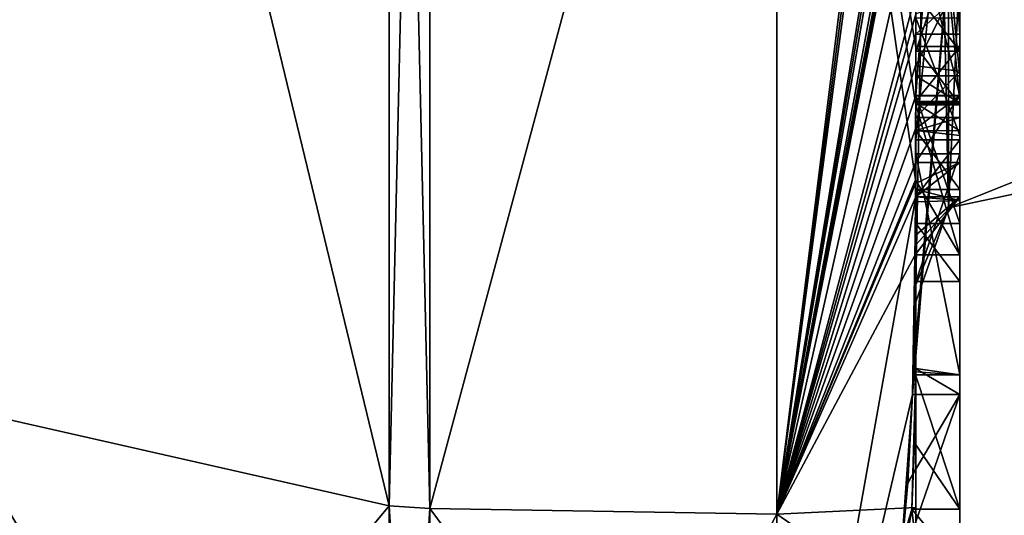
# Model space of a CAD drawing. Extents: x -23 to 470, y -1800 to 0.
# Tile 171 of 181: x 460.33 to 464.8, y -47.07 to -44.82. Entities that reach past the tile are written whole.
import ezdxf

# ---------------------------------------------------------------- set-up
doc = ezdxf.new("R2010")
doc.units = 0
doc.header["$LTSCALE"] = 41.718519
for name, color, linetype in [('579', 7, 'CONTINUOUS'), ('584', 7, 'CONTINUOUS'), ('585', 7, 'CONTINUOUS'), ('586', 7, 'CONTINUOUS'), ('587', 7, 'CONTINUOUS'), ('592', 7, 'CONTINUOUS'), ('593', 7, 'CONTINUOUS'), ('600', 7, 'CONTINUOUS'), ('602', 7, 'CONTINUOUS'), ('603', 7, 'CONTINUOUS'), ('604', 7, 'CONTINUOUS'), ('615', 7, 'CONTINUOUS'), ('621', 7, 'CONTINUOUS'), ('624', 7, 'CONTINUOUS'), ('625', 7, 'CONTINUOUS'), ('626', 7, 'CONTINUOUS'), ('627', 7, 'CONTINUOUS'), ('628', 7, 'CONTINUOUS'), ('629', 7, 'CONTINUOUS'), ('661', 7, 'CONTINUOUS'), ('662', 7, 'CONTINUOUS'), ('713', 7, 'CONTINUOUS'), ('714', 7, 'CONTINUOUS'), ('715', 7, 'CONTINUOUS'), ('716', 7, 'CONTINUOUS'), ('731', 7, 'CONTINUOUS'), ('736', 7, 'CONTINUOUS'), ('740', 7, 'CONTINUOUS'), ('741', 7, 'CONTINUOUS'), ('742', 7, 'CONTINUOUS'), ('743', 7, 'CONTINUOUS'), ('744', 7, 'CONTINUOUS'), ('745', 7, 'CONTINUOUS'), ('746', 7, 'CONTINUOUS'), ('747', 7, 'CONTINUOUS'), ('748', 7, 'CONTINUOUS'), ('749', 7, 'CONTINUOUS'), ('751', 7, 'CONTINUOUS'), ('752', 7, 'CONTINUOUS'), ('757', 7, 'CONTINUOUS')]:
    doc.layers.add(name, color=color, linetype=linetype)

msp = doc.modelspace()

# ---------------------------------------------------------------- linework, layer by layer
at = {"layer": '579', "linetype": 'CONTINUOUS'}
for points in [[(464.4, -41.1824, -10.1674), (464.4, -38.471, -14.7638), (464.4, -46.0213, -1.6862), (464.4, -41.1824, -10.1674)], [(464.4, -38.471, 14.7638), (464.4, -44.7004, 4.0741), (464.4, -46.0213, 1.6862), (464.4, -38.471, 14.7638)], [(464.4, -41.3536, -9.871), (464.4, -41.1824, -10.1674), (464.4, -46.0213, -1.6862), (464.4, -41.3536, -9.871)], [(464.4, -41.8936, -8.9356), (464.4, -41.3536, -9.871), (464.4, -46.0213, -1.6862), (464.4, -41.8936, -8.9356)], [(464.4, -44.8863, 9.752), (464.4, -42.5668, 7.7696), (464.4, -41.7982, 9.1008), (464.4, -44.8863, 9.752)], [(464.4, -42.0881, -8.5986), (464.4, -41.8936, -8.9356), (464.4, -46.0213, -1.6862), (464.4, -42.0881, -8.5986)], [(464.4, -42.608, -7.6982), (464.4, -42.0881, -8.5986), (464.4, -46.0213, -1.6862), (464.4, -42.608, -7.6982)], [(464.4, -45.158, 9.2656), (464.4, -42.5668, 7.7696), (464.4, -45.024, 9.5097), (464.4, -45.158, 9.2656)], [(464.4, -45.024, 9.5097), (464.4, -42.5668, 7.7696), (464.4, -44.8863, 9.752), (464.4, -45.024, 9.5097)], [(464.4, -43.2894, -6.5179), (464.4, -42.608, -7.6982), (464.4, -46.0213, -1.6862), (464.4, -43.2894, -6.5179)], [(464.4, -43.0044, 7.6196), (464.4, -45.0759, 8.8156), (464.4, -43.1278, 7.406), (464.4, -43.0044, 7.6196)], [(464.4, -44.9428, -9.0462), (464.4, -44.6844, -10.0976), (464.4, -43.1201, -7.4194), (464.4, -44.9428, -9.0462)], [(464.4, -45.1915, -8.6153), (464.4, -44.9428, -9.0462), (464.4, -43.1201, -7.4194), (464.4, -45.1915, -8.6153)], [(464.4, -43.1278, 7.406), (464.4, -45.0759, 8.8156), (464.4, -43.3925, 7.1131), (464.4, -43.1278, 7.406)], [(464.4, -43.5527, -6.67), (464.4, -43.2894, -6.5179), (464.4, -46.0213, -1.6862), (464.4, -43.5527, -6.67)], [(464.4, -43.2944, -7.1174), (464.4, -43.5527, -6.67), (464.4, -45.3659, -8.3134), (464.4, -43.2944, -7.1174)], [(464.4, -43.3925, 7.1131), (464.4, -45.0759, 8.8156), (464.4, -43.7428, 6.9829), (464.4, -43.3925, 7.1131)], [(464.4, -45.3659, -8.3134), (464.4, -43.5527, -6.67), (464.4, -46.0213, -1.6862), (464.4, -45.3659, -8.3134)], [(464.4, -43.7428, 6.9829), (464.4, -45.0759, 8.8156), (464.4, -44.1618, 7.0093), (464.4, -43.7428, 6.9829)], [(464.4, -46.2826, 6.7822), (464.4, -43.9233, 5.4201), (464.4, -45.9704, 7.5706), (464.4, -46.2826, 6.7822)], [(464.4, -45.9704, 7.5706), (464.4, -43.9233, 5.4201), (464.4, -45.3232, 7.2874), (464.4, -45.9704, 7.5706)], [(464.4, -45.3232, 7.2874), (464.4, -43.9233, 5.4201), (464.4, -44.8118, 6.8832), (464.4, -45.3232, 7.2874)], [(464.4, -44.1618, 7.0093), (464.4, -45.0759, 8.8156), (464.4, -44.6269, 7.2036), (464.4, -44.1618, 7.0093)], [(464.4, -44.3609, 5.2701), (464.4, -45.1656, 5.7347), (464.4, -44.9637, 4.2261), (464.4, -44.3609, 5.2701)], [(464.4, -44.6269, 7.2036), (464.4, -45.0759, 8.8156), (464.4, -45.0302, 7.509), (464.4, -44.6269, 7.2036)], [(464.4, -44.946, -9.648), (464.4, -44.6844, -10.0976), (464.4, -44.9428, -9.0462), (464.4, -44.946, -9.648)], [(464.4, -44.7004, 4.0741), (464.4, -44.9637, 4.2261), (464.4, -46.0213, 1.6862), (464.4, -44.7004, 4.0741)], [(464.4, -45.197, -9.193), (464.4, -44.946, -9.648), (464.4, -44.9428, -9.0462), (464.4, -45.197, -9.193)], [(464.4, -45.745, 4.7312), (464.4, -46.0083, 4.8832), (464.4, -44.9637, 4.2261), (464.4, -45.745, 4.7312)], [(464.4, -44.9637, 4.2261), (464.4, -46.0083, 4.8832), (464.4, -46.0213, 1.6862), (464.4, -44.9637, 4.2261)], [(464.4, -45.1656, 5.7347), (464.4, -45.745, 4.7312), (464.4, -44.9637, 4.2261), (464.4, -45.1656, 5.7347)], [(464.4, -45.0302, 7.509), (464.4, -45.0759, 8.8156), (464.4, -45.1992, 8.602), (464.4, -45.0302, 7.509)], [(464.4, -45.2635, 7.8578), (464.4, -45.0302, 7.509), (464.4, -45.1992, 8.602), (464.4, -45.2635, 7.8578)], [(464.4, -45.323, 8.2323), (464.4, -45.2635, 7.8578), (464.4, -45.1992, 8.602), (464.4, -45.323, 8.2323)], [(464.4, -45.5904, 7.7501), (464.4, -45.9704, 7.5706), (464.4, -45.3232, 7.2874), (464.4, -45.5904, 7.7501)], [(464.4, -45.6242, -7.8659), (464.4, -45.3659, -8.3134), (464.4, -46.0213, -1.6862), (464.4, -45.6242, -7.8659)], [(464.4, -45.4289, 5.8867), (464.4, -46.4027, 6.449), (464.4, -46.0083, 4.8832), (464.4, -45.4289, 5.8867)], [(464.4, -45.6461, 8.0507), (464.4, -45.9704, 7.5706), (464.4, -45.5904, 7.7501), (464.4, -45.6461, 8.0507)], [(464.4, -45.6238, 8.3457), (464.4, -45.9704, 7.5706), (464.4, -45.6461, 8.0507), (464.4, -45.6238, 8.3457)], [(464.4, -45.7984, -7.9665), (464.4, -45.6242, -7.8659), (464.4, -46.0213, -1.6862), (464.4, -45.7984, -7.9665)], [(464.4, -47.0336, -4.2391), (464.4, -45.7984, -7.9665), (464.4, -46.4027, 6.449), (464.4, -47.0336, -4.2391)], [(464.4, -46.4027, 6.449), (464.4, -45.7984, -7.9665), (464.4, -46.1, -0.0124), (464.4, -46.4027, 6.449)], [(464.4, -46.1, -0.0124), (464.4, -45.7984, -7.9665), (464.4, -46.0213, -1.6862), (464.4, -46.1, -0.0124)], [(464.4, -46.0083, 4.8832), (464.4, -46.4027, 6.449), (464.4, -46.0213, 1.6862), (464.4, -46.0083, 4.8832)], [(464.4, -46.0213, 1.6862), (464.4, -46.4027, 6.449), (464.4, -46.1, -0.0124), (464.4, -46.0213, 1.6862)], [(464.4, -47.2014, 3.4001), (464.4, -47.0336, -4.2391), (464.4, -46.4027, 6.449), (464.4, -47.2014, 3.4001)], [(464.4, -47.5), (464.4, -47.0336, -4.2391), (464.4, -47.2014, 3.4001), (464.4, -47.5)]]:
    msp.add_3dface(points, dxfattribs=at)
at = {"layer": '584', "linetype": 'CONTINUOUS'}
for points in [[(462.1949, -47.0374, 10.9913), (463.7698, -41.1927, 16.5431), (462.1949, -38.9913, 19.0374), (462.1949, -47.0374, 10.9913)], [(463.7698, -47.064, 9.1807), (463.7698, -41.1927, 16.5431), (462.1949, -47.0374, 10.9913), (463.7698, -47.064, 9.1807)], [(463.7698, -47.064, 9.1807), (464.3341, -42.5125, 13.8636), (463.7698, -41.1927, 16.5431), (463.7698, -47.064, 9.1807)], [(464.3429, -42.5961, 13.7189), (464.3341, -42.5125, 13.8636), (463.7698, -47.064, 9.1807), (464.3429, -42.5961, 13.7189)], [(464.3508, -42.6805, 13.5727), (464.3429, -42.5961, 13.7189), (463.7698, -47.064, 9.1807), (464.3508, -42.6805, 13.5727)], [(464.3867, -43.2981, 12.5029), (464.3508, -42.6805, 13.5727), (463.7698, -47.064, 9.1807), (464.3867, -43.2981, 12.5029)], [(464.3893, -43.3819, 12.3577), (464.3867, -43.2981, 12.5029), (463.7698, -47.064, 9.1807), (464.3893, -43.3819, 12.3577)], [(464.3915, -43.4661, 12.212), (464.3893, -43.3819, 12.3577), (463.7698, -47.064, 9.1807), (464.3915, -43.4661, 12.212)], [(464.3958, -43.6968, 11.8124), (464.3915, -43.4661, 12.212), (463.7698, -47.064, 9.1807), (464.3958, -43.6968, 11.8124)], [(464.3969, -43.787, 11.656), (464.3958, -43.6968, 11.8124), (463.7698, -47.064, 9.1807), (464.3969, -43.787, 11.656)], [(464.3978, -43.8775, 11.4994), (464.3969, -43.787, 11.656), (463.7698, -47.064, 9.1807), (464.3978, -43.8775, 11.4994)], [(464.4, -44.2671, 10.7532), (464.4, -43.8058, 11.4205), (463.7698, -47.064, 9.1807), (464.4, -44.2671, 10.7532)], [(464.4, -43.8058, 11.4205), (464.3995, -43.8416, 11.46), (463.7698, -47.064, 9.1807), (464.4, -43.8058, 11.4205)], [(464.3995, -43.8416, 11.46), (464.3978, -43.8775, 11.4994), (463.7698, -47.064, 9.1807), (464.3995, -43.8416, 11.46)], [(464.4, -44.7017, 10.0683), (464.4, -44.2671, 10.7532), (463.7698, -47.064, 9.1807), (464.4, -44.7017, 10.0683)], [(464.4, -44.7949, 9.9103), (464.4, -44.7017, 10.0683), (463.7698, -47.064, 9.1807), (464.4, -44.7949, 9.9103)], [(464.4, -44.8863, 9.752), (464.4, -44.7949, 9.9103), (463.7698, -47.064, 9.1807), (464.4, -44.8863, 9.752)], [(464.4, -45.024, 9.5097), (464.4, -44.8863, 9.752), (463.7698, -47.064, 9.1807), (464.4, -45.024, 9.5097)], [(464.4, -45.1649, 9.2696), (464.4, -45.024, 9.5097), (463.7698, -47.064, 9.1807), (464.4, -45.1649, 9.2696)], [(464.4, -45.158, 9.2656), (464.4, -45.024, 9.5097), (464.4, -45.1649, 9.2696), (464.4, -45.158, 9.2656)], [(464.3999, -45.3164, 9.0071), (464.4, -45.1649, 9.2696), (463.7698, -47.064, 9.1807), (464.3999, -45.3164, 9.0071)], [(464.3998, -45.4678, 8.7448), (464.3999, -45.3164, 9.0071), (463.7698, -47.064, 9.1807), (464.3998, -45.4678, 8.7448)], [(464.3998, -45.5639, 8.5462), (464.3998, -45.4678, 8.7448), (463.7698, -47.064, 9.1807), (464.3998, -45.5639, 8.5462)], [(464.4, -45.6238, 8.3457), (464.3998, -45.5639, 8.5462), (463.7698, -47.064, 9.1807), (464.4, -45.6238, 8.3457)], [(464.3852, -46.5214, 6.9201), (464.4, -45.6238, 8.3457), (463.7698, -49.1594), (464.3852, -46.5214, 6.9201)], [(463.7698, -49.1594), (464.4, -45.6238, 8.3457), (463.7698, -47.064, 9.1807), (463.7698, -49.1594)], [(464.4, -45.9704, 7.5706), (464.4, -45.6238, 8.3457), (464.3852, -46.5214, 6.9201), (464.4, -45.9704, 7.5706)], [(464.3963, -46.4022, 6.8513), (464.4, -45.9704, 7.5706), (464.3852, -46.5214, 6.9201), (464.3963, -46.4022, 6.8513)], [(464.4, -46.2826, 6.7822), (464.4, -45.9704, 7.5706), (464.3963, -46.4022, 6.8513), (464.4, -46.2826, 6.7822)], [(464.4, -47.2014, 3.4001), (464.4, -46.4027, 6.449), (464.3825, -47.0415, 5.411), (464.4, -47.2014, 3.4001)], [(464.3825, -47.0415, 5.411), (464.4, -46.4027, 6.449), (464.3951, -46.7404, 5.9326), (464.3825, -47.0415, 5.411)], [(464.3951, -46.7404, 5.9326), (464.4, -46.4027, 6.449), (464.3999, -46.4176, 6.4575), (464.3951, -46.7404, 5.9326)], [(464.3998, -46.4324, 6.4661), (464.3951, -46.7404, 5.9326), (464.3999, -46.4176, 6.4575), (464.3998, -46.4324, 6.4661)], [(464.3293, -47.3048, 5.563), (464.3852, -46.5214, 6.9201), (463.7698, -49.1594), (464.3293, -47.3048, 5.563)], [(464.3645, -46.9212, 6.2275), (464.3852, -46.5214, 6.9201), (464.3293, -47.3048, 5.563), (464.3645, -46.9212, 6.2275)], [(462.1949, -49.9825), (463.7698, -47.064, 9.1807), (462.1949, -47.0374, 10.9913), (462.1949, -49.9825)], [(464.4, -47.2014, 3.4001), (464.3825, -47.0415, 5.411), (463.7698, -49.1594), (464.4, -47.2014, 3.4001)], [(464.3825, -47.0415, 5.411), (464.3603, -47.174, 5.4875), (463.7698, -49.1594), (464.3825, -47.0415, 5.411)], [(463.7698, -49.1594), (463.7698, -47.064, 9.1807), (462.1949, -49.9825), (463.7698, -49.1594)]]:
    msp.add_3dface(points, dxfattribs=at)
at = {"layer": '585', "linetype": 'CONTINUOUS'}
for points in [[(462.1949, -38.9913, -19.0374), (463.7698, -41.1927, -16.5431), (462.1949, -47.0374, -10.9913), (462.1949, -38.9913, -19.0374)], [(463.7698, -41.1927, -16.5431), (463.7698, -47.064, -9.1807), (462.1949, -47.0374, -10.9913), (463.7698, -41.1927, -16.5431)], [(464.4, -44.6844, -10.0976), (464.4, -44.946, -9.648), (463.7698, -41.1927, -16.5431), (464.4, -44.6844, -10.0976)], [(463.7698, -41.1927, -16.5431), (464.4, -44.946, -9.648), (464.4, -45.2061, -9.1982), (463.7698, -41.1927, -16.5431)], [(463.7698, -47.064, -9.1807), (463.7698, -41.1927, -16.5431), (464.3996, -45.5472, -8.6073), (463.7698, -47.064, -9.1807)], [(464.3996, -45.5472, -8.6073), (463.7698, -41.1927, -16.5431), (464.4, -45.2061, -9.1982), (464.3996, -45.5472, -8.6073)], [(464.4, -45.2061, -9.1982), (464.4, -44.946, -9.648), (464.4, -45.197, -9.193), (464.4, -45.2061, -9.1982)], [(464.3979, -45.8875, -8.0179), (463.7698, -47.064, -9.1807), (464.3996, -45.5472, -8.6073), (464.3979, -45.8875, -8.0179)], [(464.4, -45.7984, -7.9665), (464.4, -47.0336, -4.2391), (464.3979, -45.8875, -8.0179), (464.4, -45.7984, -7.9665)], [(464.3995, -45.843, -7.9922), (464.4, -45.7984, -7.9665), (464.3979, -45.8875, -8.0179), (464.3995, -45.843, -7.9922)], [(464.4, -47.0336, -4.2391), (463.7698, -47.064, -9.1807), (464.3979, -45.8875, -8.0179), (464.4, -47.0336, -4.2391)], [(463.7698, -49.1594), (462.1949, -49.9825), (462.1949, -47.0374, -10.9913), (463.7698, -49.1594)], [(463.7698, -47.064, -9.1807), (463.7698, -49.1594), (462.1949, -47.0374, -10.9913), (463.7698, -47.064, -9.1807)], [(464.4, -47.0336, -4.2391), (464.4, -47.5), (463.7698, -47.064, -9.1807), (464.4, -47.0336, -4.2391)], [(464.4, -47.5), (463.7698, -49.1594), (463.7698, -47.064, -9.1807), (464.4, -47.5)]]:
    msp.add_3dface(points, dxfattribs=at)
at = {"layer": '586', "linetype": 'CONTINUOUS'}
for points in [[(460, -46.5707, -10.7226), (460, -38.7214, -18.5712), (462.0094, -47.0264, -10.9849), (460, -46.5707, -10.7226)], [(462.0094, -47.0264, -10.9849), (460, -38.7214, -18.5712), (462.0094, -38.9849, -19.0264), (462.0094, -47.0264, -10.9849)], [(460, -49.444), (460, -46.5707, -10.7226), (462.0094, -49.9698, 0), (460, -49.444)], [(462.0094, -49.9698, 0), (460, -46.5707, -10.7226), (462.0094, -47.0264, -10.9849), (462.0094, -49.9698, 0)]]:
    msp.add_3dface(points, dxfattribs=at)
at = {"layer": '587', "linetype": 'CONTINUOUS'}
for points in [[(460, -38.7214, 18.5712), (460, -46.5707, 10.7226), (462.0094, -47.0264, 10.9849), (460, -38.7214, 18.5712)], [(462.0094, -38.9849, 19.0264), (460, -38.7214, 18.5712), (462.0094, -47.0264, 10.9849), (462.0094, -38.9849, 19.0264)], [(460, -46.5707, 10.7226), (460, -49.444), (462.0094, -47.0264, 10.9849), (460, -46.5707, 10.7226)], [(460, -49.444), (462.0094, -49.9698, 0), (462.0094, -47.0264, 10.9849), (460, -49.444)]]:
    msp.add_3dface(points, dxfattribs=at)
at = {"layer": '592', "linetype": 'CONTINUOUS'}
for points in [[(462.1949, -38.9913, 19.0374), (462.0094, -38.9849, 19.0264), (462.0094, -47.0264, 10.9849), (462.1949, -38.9913, 19.0374)], [(462.1949, -47.0374, 10.9913), (462.1949, -38.9913, 19.0374), (462.0094, -47.0264, 10.9849), (462.1949, -47.0374, 10.9913)], [(462.0094, -49.9698, 0), (462.1949, -47.0374, 10.9913), (462.0094, -47.0264, 10.9849), (462.0094, -49.9698, 0)], [(462.1949, -47.0374, 10.9913), (462.0094, -49.9698, 0), (462.1016, -49.9849, 0), (462.1949, -47.0374, 10.9913)], [(462.1949, -49.9825), (462.1949, -47.0374, 10.9913), (462.1016, -49.9849, 0), (462.1949, -49.9825)]]:
    msp.add_3dface(points, dxfattribs=at)
at = {"layer": '593', "linetype": 'CONTINUOUS'}
for points in [[(462.1949, -38.9913, -19.0374), (462.1949, -47.0374, -10.9913), (462.0094, -38.9849, -19.0264), (462.1949, -38.9913, -19.0374)], [(462.1949, -47.0374, -10.9913), (462.0094, -47.0264, -10.9849), (462.0094, -38.9849, -19.0264), (462.1949, -47.0374, -10.9913)], [(462.1949, -47.0374, -10.9913), (462.1949, -49.9825), (462.0094, -47.0264, -10.9849), (462.1949, -47.0374, -10.9913)], [(462.0094, -47.0264, -10.9849), (462.1949, -49.9825), (462.1016, -49.9849, 0), (462.0094, -47.0264, -10.9849)], [(462.0094, -49.9698, 0), (462.0094, -47.0264, -10.9849), (462.1016, -49.9849, 0), (462.0094, -49.9698, 0)]]:
    msp.add_3dface(points, dxfattribs=at)
at = {"layer": '600', "linetype": 'CONTINUOUS'}
for points in [[(464.6, -43.1201, -7.4194), (464.6, -43.2944, -7.1174), (464.6, -45.1915, -8.6153), (464.6, -43.1201, -7.4194)], [(464.6, -43.2944, -7.1174), (464.6, -45.3659, -8.3134), (464.6, -45.1915, -8.6153), (464.6, -43.2944, -7.1174)], [(464.6, -45.2061, -9.1982), (464.6, -44.9428, -9.0462), (464.6, -45.1915, -8.6153), (464.6, -45.2061, -9.1982)], [(464.6, -45.3659, -8.3134), (464.6, -45.2061, -9.1982), (464.6, -45.1915, -8.6153), (464.6, -45.3659, -8.3134)], [(464.6, -45.8875, -8.0179), (464.6, -45.2061, -9.1982), (464.6, -45.6242, -7.8659), (464.6, -45.8875, -8.0179)], [(464.6, -45.6242, -7.8659), (464.6, -45.2061, -9.1982), (464.6, -45.3659, -8.3134), (464.6, -45.6242, -7.8659)]]:
    msp.add_3dface(points, dxfattribs=at)
at = {"layer": '602', "linetype": 'CONTINUOUS'}
for points in [[(464.4, -45.1915, -8.6153), (464.4, -43.1201, -7.4194), (464.6, -45.1915, -8.6153), (464.4, -45.1915, -8.6153)], [(464.4, -43.1201, -7.4194), (464.6, -43.1201, -7.4194), (464.6, -45.1915, -8.6153), (464.4, -43.1201, -7.4194)]]:
    msp.add_3dface(points, dxfattribs=at)
at = {"layer": '603', "linetype": 'CONTINUOUS'}
for points in [[(464.4, -44.9428, -9.0462), (464.4, -45.1915, -8.6153), (464.6, -44.9428, -9.0462), (464.4, -44.9428, -9.0462)], [(464.6, -44.9428, -9.0462), (464.4, -45.1915, -8.6153), (464.6, -45.1915, -8.6153), (464.6, -44.9428, -9.0462)]]:
    msp.add_3dface(points, dxfattribs=at)
at = {"layer": '604', "linetype": 'CONTINUOUS'}
for points in [[(464.4, -45.197, -9.193), (464.4, -44.9428, -9.0462), (464.6, -45.2061, -9.1982), (464.4, -45.197, -9.193)], [(464.4, -44.9428, -9.0462), (464.6, -44.9428, -9.0462), (464.6, -45.2061, -9.1982), (464.4, -44.9428, -9.0462)], [(464.4, -45.2061, -9.1982), (464.4, -45.197, -9.193), (464.6, -45.2061, -9.1982), (464.4, -45.2061, -9.1982)]]:
    msp.add_3dface(points, dxfattribs=at)
at = {"layer": '615', "linetype": 'CONTINUOUS'}
for points in [[(464.6, -44.8863, 9.752), (464.6, -41.7982, 9.1008), (464.6, -44.7035, 10.0687), (464.6, -44.8863, 9.752)], [(464.6, -42.5668, 7.7696), (464.6, -45.1649, 9.2696), (464.6, -45.0759, 8.8156), (464.6, -42.5668, 7.7696)], [(464.6, -42.5668, 7.7696), (464.6, -45.0759, 8.8156), (464.6, -43.0044, 7.6196), (464.6, -42.5668, 7.7696)], [(464.6, -44.1869, 6.6399), (464.6, -43.6825, 6.6419), (464.6, -45.346, 7.3126), (464.6, -44.1869, 6.6399)], [(464.6, -45.346, 7.3126), (464.6, -43.6825, 6.6419), (464.6, -45.5904, 7.7501), (464.6, -45.346, 7.3126)], [(464.6, -45.5904, 7.7501), (464.6, -43.6825, 6.6419), (464.6, -44.6269, 7.2036), (464.6, -45.5904, 7.7501)], [(464.6, -43.9233, 5.4201), (464.6, -46.5214, 6.9201), (464.6, -46.4324, 6.4661), (464.6, -43.9233, 5.4201)], [(464.6, -44.7004, 4.0741), (464.6, -43.9233, 5.4201), (464.6, -44.9637, 4.2261), (464.6, -44.7004, 4.0741)], [(464.6, -44.9637, 4.2261), (464.6, -43.9233, 5.4201), (464.6, -44.3609, 5.2701), (464.6, -44.9637, 4.2261)], [(464.6, -44.3609, 5.2701), (464.6, -43.9233, 5.4201), (464.6, -45.1656, 5.7347), (464.6, -44.3609, 5.2701)], [(464.6, -45.1656, 5.7347), (464.6, -43.9233, 5.4201), (464.6, -45.4289, 5.8867), (464.6, -45.1656, 5.7347)], [(464.6, -45.4289, 5.8867), (464.6, -43.9233, 5.4201), (464.6, -46.4324, 6.4661), (464.6, -45.4289, 5.8867)], [(464.6, -44.8118, 6.8832), (464.6, -44.1869, 6.6399), (464.6, -45.346, 7.3126), (464.6, -44.8118, 6.8832)], [(464.6, -45.0535, 7.5329), (464.6, -45.5904, 7.7501), (464.6, -44.6269, 7.2036), (464.6, -45.0535, 7.5329)], [(464.6, -45.2635, 7.8578), (464.6, -45.5904, 7.7501), (464.6, -45.0535, 7.5329), (464.6, -45.2635, 7.8578)], [(464.6, -45.1649, 9.2696), (464.6, -45.4678, 8.7448), (464.6, -45.0759, 8.8156), (464.6, -45.1649, 9.2696)], [(464.6, -45.0759, 8.8156), (464.6, -45.4678, 8.7448), (464.6, -45.1992, 8.602), (464.6, -45.0759, 8.8156)], [(464.6, -45.745, 4.7312), (464.6, -45.1656, 5.7347), (464.6, -46.0083, 4.8832), (464.6, -45.745, 4.7312)], [(464.6, -46.0083, 4.8832), (464.6, -45.1656, 5.7347), (464.6, -45.4289, 5.8867), (464.6, -46.0083, 4.8832)], [(464.6, -45.1992, 8.602), (464.6, -45.4678, 8.7448), (464.6, -45.324, 8.2239), (464.6, -45.1992, 8.602)], [(464.6, -45.6412, 8.2432), (464.6, -45.5904, 7.7501), (464.6, -45.2635, 7.8578), (464.6, -45.6412, 8.2432)], [(464.6, -45.324, 8.2239), (464.6, -45.6412, 8.2432), (464.6, -45.2635, 7.8578), (464.6, -45.324, 8.2239)], [(464.6, -45.4678, 8.7448), (464.6, -45.6412, 8.2432), (464.6, -45.324, 8.2239), (464.6, -45.4678, 8.7448)], [(464.6, -47.3048, 5.563), (464.6, -47.0415, 5.411), (464.6, -46.4324, 6.4661), (464.6, -47.3048, 5.563)], [(464.6, -46.5214, 6.9201), (464.6, -47.3048, 5.563), (464.6, -46.4324, 6.4661), (464.6, -46.5214, 6.9201)]]:
    msp.add_3dface(points, dxfattribs=at)
at = {"layer": '621', "linetype": 'CONTINUOUS'}
for points in [[(464.4, -44.8863, 9.752), (464.4, -41.7982, 9.1008), (464.6, -44.8863, 9.752), (464.4, -44.8863, 9.752)], [(464.4, -41.7982, 9.1008), (464.6, -41.7982, 9.1008), (464.6, -44.8863, 9.752), (464.4, -41.7982, 9.1008)]]:
    msp.add_3dface(points, dxfattribs=at)
at = {"layer": '624', "linetype": 'CONTINUOUS'}
for points in [[(464.4, -45.3232, 7.2874), (464.4, -44.8118, 6.8832), (464.6, -45.346, 7.3126), (464.4, -45.3232, 7.2874)], [(464.4, -44.8118, 6.8832), (464.6, -44.8118, 6.8832), (464.6, -45.346, 7.3126), (464.4, -44.8118, 6.8832)], [(464.4, -45.5904, 7.7501), (464.4, -45.3232, 7.2874), (464.6, -45.5904, 7.7501), (464.4, -45.5904, 7.7501)], [(464.4, -45.3232, 7.2874), (464.6, -45.346, 7.3126), (464.6, -45.5904, 7.7501), (464.4, -45.3232, 7.2874)]]:
    msp.add_3dface(points, dxfattribs=at)
at = {"layer": '625', "linetype": 'CONTINUOUS'}
for points in [[(464.3998, -45.5639, 8.5462), (464.4, -45.6238, 8.3457), (464.6, -45.4678, 8.7448), (464.3998, -45.5639, 8.5462)], [(464.3998, -45.4678, 8.7448), (464.3998, -45.5639, 8.5462), (464.6, -45.4678, 8.7448), (464.3998, -45.4678, 8.7448)], [(464.4, -45.6238, 8.3457), (464.6, -45.6412, 8.2432), (464.6, -45.4678, 8.7448), (464.4, -45.6238, 8.3457)], [(464.4, -45.6461, 8.0507), (464.4, -45.5904, 7.7501), (464.6, -45.6412, 8.2432), (464.4, -45.6461, 8.0507)], [(464.4, -45.5904, 7.7501), (464.6, -45.5904, 7.7501), (464.6, -45.6412, 8.2432), (464.4, -45.5904, 7.7501)], [(464.4, -45.6238, 8.3457), (464.4, -45.6461, 8.0507), (464.6, -45.6412, 8.2432), (464.4, -45.6238, 8.3457)]]:
    msp.add_3dface(points, dxfattribs=at)
at = {"layer": '626', "linetype": 'CONTINUOUS'}
for points in [[(464.3999, -45.3164, 9.0071), (464.3998, -45.4678, 8.7448), (464.6, -45.1649, 9.2696), (464.3999, -45.3164, 9.0071)], [(464.6, -45.1649, 9.2696), (464.3998, -45.4678, 8.7448), (464.6, -45.4678, 8.7448), (464.6, -45.1649, 9.2696)], [(464.4, -45.1649, 9.2696), (464.3999, -45.3164, 9.0071), (464.6, -45.1649, 9.2696), (464.4, -45.1649, 9.2696)]]:
    msp.add_3dface(points, dxfattribs=at)
at = {"layer": '627', "linetype": 'CONTINUOUS'}
for points in [[(464.4, -42.5668, 7.7696), (464.4, -45.158, 9.2656), (464.6, -42.5668, 7.7696), (464.4, -42.5668, 7.7696)], [(464.4, -45.158, 9.2656), (464.4, -45.1649, 9.2696), (464.6, -42.5668, 7.7696), (464.4, -45.158, 9.2656)], [(464.4, -45.1649, 9.2696), (464.6, -45.1649, 9.2696), (464.6, -42.5668, 7.7696), (464.4, -45.1649, 9.2696)]]:
    msp.add_3dface(points, dxfattribs=at)
at = {"layer": '628', "linetype": 'CONTINUOUS'}
for points in [[(464.3951, -46.7404, 5.9326), (464.3998, -46.4324, 6.4661), (464.6, -47.0415, 5.411), (464.3951, -46.7404, 5.9326)], [(464.6, -47.0415, 5.411), (464.3998, -46.4324, 6.4661), (464.6, -46.4324, 6.4661), (464.6, -47.0415, 5.411)], [(464.3825, -47.0415, 5.411), (464.3951, -46.7404, 5.9326), (464.6, -47.0415, 5.411), (464.3825, -47.0415, 5.411)]]:
    msp.add_3dface(points, dxfattribs=at)
at = {"layer": '629', "linetype": 'CONTINUOUS'}
for points in [[(464.3603, -47.174, 5.4875), (464.3825, -47.0415, 5.411), (464.6, -47.3048, 5.563), (464.3603, -47.174, 5.4875)], [(464.3825, -47.0415, 5.411), (464.6, -47.0415, 5.411), (464.6, -47.3048, 5.563), (464.3825, -47.0415, 5.411)]]:
    msp.add_3dface(points, dxfattribs=at)
at = {"layer": '661', "linetype": 'CONTINUOUS'}
for points in [[(464.9, -45.5332, 1.5315), (464.9, -38.093, 14.4185), (464.549, -38.2017, 14.518), (464.9, -45.5332, 1.5315)], [(464.4, -38.471, 14.7638), (464.549, -45.6738, 1.5759), (464.549, -38.2017, 14.518), (464.4, -38.471, 14.7638)], [(464.549, -45.6738, 1.5759), (464.9, -45.5332, 1.5315), (464.549, -38.2017, 14.518), (464.549, -45.6738, 1.5759)], [(464.4, -38.471, 14.7638), (464.4, -46.0213, 1.6862), (464.549, -45.6738, 1.5759), (464.4, -38.471, 14.7638)]]:
    msp.add_3dface(points, dxfattribs=at)
at = {"layer": '662', "linetype": 'CONTINUOUS'}
for points in [[(464.9, -38.093, -14.4185), (464.9, -45.5332, -1.5315), (464.549, -45.6738, -1.5759), (464.9, -38.093, -14.4185)], [(464.549, -38.2017, -14.518), (464.9, -38.093, -14.4185), (464.549, -45.6738, -1.5759), (464.549, -38.2017, -14.518)], [(464.4, -46.0213, -1.6862), (464.4, -38.471, -14.7638), (464.549, -38.2017, -14.518), (464.4, -46.0213, -1.6862)], [(464.4, -46.0213, -1.6862), (464.549, -38.2017, -14.518), (464.549, -45.6738, -1.5759), (464.4, -46.0213, -1.6862)]]:
    msp.add_3dface(points, dxfattribs=at)
at = {"layer": '713', "linetype": 'CONTINUOUS'}
for points in [[(464.4, -43.2944, -7.1174), (464.4, -45.3659, -8.3134), (464.6, -43.2944, -7.1174), (464.4, -43.2944, -7.1174)], [(464.4, -45.3659, -8.3134), (464.6, -45.3659, -8.3134), (464.6, -43.2944, -7.1174), (464.4, -45.3659, -8.3134)]]:
    msp.add_3dface(points, dxfattribs=at)
at = {"layer": '714', "linetype": 'CONTINUOUS'}
for points in [[(464.4, -45.3659, -8.3134), (464.4, -45.6242, -7.8659), (464.6, -45.3659, -8.3134), (464.4, -45.3659, -8.3134)], [(464.4, -45.6242, -7.8659), (464.6, -45.6242, -7.8659), (464.6, -45.3659, -8.3134), (464.4, -45.6242, -7.8659)]]:
    msp.add_3dface(points, dxfattribs=at)
at = {"layer": '715', "linetype": 'CONTINUOUS'}
for points in [[(464.3995, -45.843, -7.9922), (464.3979, -45.8875, -8.0179), (464.6, -45.6242, -7.8659), (464.3995, -45.843, -7.9922)], [(464.3979, -45.8875, -8.0179), (464.6, -45.8875, -8.0179), (464.6, -45.6242, -7.8659), (464.3979, -45.8875, -8.0179)], [(464.4, -45.7984, -7.9665), (464.3995, -45.843, -7.9922), (464.6, -45.6242, -7.8659), (464.4, -45.7984, -7.9665)], [(464.4, -45.6242, -7.8659), (464.4, -45.7984, -7.9665), (464.6, -45.6242, -7.8659), (464.4, -45.6242, -7.8659)]]:
    msp.add_3dface(points, dxfattribs=at)
at = {"layer": '716', "linetype": 'CONTINUOUS'}
for points in [[(464.3996, -45.5472, -8.6073), (464.4, -45.2061, -9.1982), (464.6, -45.8875, -8.0179), (464.3996, -45.5472, -8.6073)], [(464.4, -45.2061, -9.1982), (464.6, -45.2061, -9.1982), (464.6, -45.8875, -8.0179), (464.4, -45.2061, -9.1982)], [(464.3979, -45.8875, -8.0179), (464.3996, -45.5472, -8.6073), (464.6, -45.8875, -8.0179), (464.3979, -45.8875, -8.0179)]]:
    msp.add_3dface(points, dxfattribs=at)
at = {"layer": '731', "linetype": 'CONTINUOUS'}
for points in [[(464.4, -44.7949, 9.9103), (464.4, -44.8863, 9.752), (464.6, -44.7035, 10.0687), (464.4, -44.7949, 9.9103)], [(464.4, -44.8863, 9.752), (464.6, -44.8863, 9.752), (464.6, -44.7035, 10.0687), (464.4, -44.8863, 9.752)]]:
    msp.add_3dface(points, dxfattribs=at)
at = {"layer": '736', "linetype": 'CONTINUOUS'}
for points in [[(464.4, -45.0759, 8.8156), (464.4, -43.0044, 7.6196), (464.6, -45.0759, 8.8156), (464.4, -45.0759, 8.8156)], [(464.6, -45.0759, 8.8156), (464.4, -43.0044, 7.6196), (464.6, -43.0044, 7.6196), (464.6, -45.0759, 8.8156)]]:
    msp.add_3dface(points, dxfattribs=at)
at = {"layer": '740', "linetype": 'CONTINUOUS'}
for points in [[(464.4, -44.6269, 7.2036), (464.4, -45.0302, 7.509), (464.6, -44.6269, 7.2036), (464.4, -44.6269, 7.2036)], [(464.4, -45.0302, 7.509), (464.6, -45.0535, 7.5329), (464.6, -44.6269, 7.2036), (464.4, -45.0302, 7.509)], [(464.4, -45.0302, 7.509), (464.4, -45.2635, 7.8578), (464.6, -45.0535, 7.5329), (464.4, -45.0302, 7.509)], [(464.4, -45.2635, 7.8578), (464.6, -45.2635, 7.8578), (464.6, -45.0535, 7.5329), (464.4, -45.2635, 7.8578)]]:
    msp.add_3dface(points, dxfattribs=at)
at = {"layer": '741', "linetype": 'CONTINUOUS'}
for points in [[(464.4, -45.323, 8.2323), (464.4, -45.1992, 8.602), (464.6, -45.324, 8.2239), (464.4, -45.323, 8.2323)], [(464.4, -45.1992, 8.602), (464.6, -45.1992, 8.602), (464.6, -45.324, 8.2239), (464.4, -45.1992, 8.602)], [(464.4, -45.2635, 7.8578), (464.4, -45.323, 8.2323), (464.6, -45.2635, 7.8578), (464.4, -45.2635, 7.8578)], [(464.4, -45.323, 8.2323), (464.6, -45.324, 8.2239), (464.6, -45.2635, 7.8578), (464.4, -45.323, 8.2323)]]:
    msp.add_3dface(points, dxfattribs=at)
at = {"layer": '742', "linetype": 'CONTINUOUS'}
for points in [[(464.4, -45.1992, 8.602), (464.4, -45.0759, 8.8156), (464.6, -45.1992, 8.602), (464.4, -45.1992, 8.602)], [(464.4, -45.0759, 8.8156), (464.6, -45.0759, 8.8156), (464.6, -45.1992, 8.602), (464.4, -45.0759, 8.8156)]]:
    msp.add_3dface(points, dxfattribs=at)
at = {"layer": '743', "linetype": 'CONTINUOUS'}
for points in [[(464.4, -46.4027, 6.449), (464.4, -45.4289, 5.8867), (464.6, -46.4324, 6.4661), (464.4, -46.4027, 6.449)], [(464.4, -45.4289, 5.8867), (464.6, -45.4289, 5.8867), (464.6, -46.4324, 6.4661), (464.4, -45.4289, 5.8867)], [(464.3998, -46.4324, 6.4661), (464.3999, -46.4176, 6.4575), (464.6, -46.4324, 6.4661), (464.3998, -46.4324, 6.4661)], [(464.3999, -46.4176, 6.4575), (464.4, -46.4027, 6.449), (464.6, -46.4324, 6.4661), (464.3999, -46.4176, 6.4575)]]:
    msp.add_3dface(points, dxfattribs=at)
at = {"layer": '744', "linetype": 'CONTINUOUS'}
for points in [[(464.4, -45.4289, 5.8867), (464.4, -46.0083, 4.8832), (464.6, -45.4289, 5.8867), (464.4, -45.4289, 5.8867)], [(464.4, -46.0083, 4.8832), (464.6, -46.0083, 4.8832), (464.6, -45.4289, 5.8867), (464.4, -46.0083, 4.8832)]]:
    msp.add_3dface(points, dxfattribs=at)
at = {"layer": '745', "linetype": 'CONTINUOUS'}
for points in [[(464.4, -46.0083, 4.8832), (464.4, -45.745, 4.7312), (464.6, -46.0083, 4.8832), (464.4, -46.0083, 4.8832)], [(464.4, -45.745, 4.7312), (464.6, -45.745, 4.7312), (464.6, -46.0083, 4.8832), (464.4, -45.745, 4.7312)]]:
    msp.add_3dface(points, dxfattribs=at)
at = {"layer": '746', "linetype": 'CONTINUOUS'}
for points in [[(464.4, -45.745, 4.7312), (464.4, -45.1656, 5.7347), (464.6, -45.745, 4.7312), (464.4, -45.745, 4.7312)], [(464.4, -45.1656, 5.7347), (464.6, -45.1656, 5.7347), (464.6, -45.745, 4.7312), (464.4, -45.1656, 5.7347)]]:
    msp.add_3dface(points, dxfattribs=at)
at = {"layer": '747', "linetype": 'CONTINUOUS'}
for points in [[(464.4, -45.1656, 5.7347), (464.4, -44.3609, 5.2701), (464.6, -45.1656, 5.7347), (464.4, -45.1656, 5.7347)], [(464.4, -44.3609, 5.2701), (464.6, -44.3609, 5.2701), (464.6, -45.1656, 5.7347), (464.4, -44.3609, 5.2701)]]:
    msp.add_3dface(points, dxfattribs=at)
at = {"layer": '748', "linetype": 'CONTINUOUS'}
for points in [[(464.4, -44.3609, 5.2701), (464.4, -44.9637, 4.2261), (464.6, -44.3609, 5.2701), (464.4, -44.3609, 5.2701)], [(464.4, -44.9637, 4.2261), (464.6, -44.9637, 4.2261), (464.6, -44.3609, 5.2701), (464.4, -44.9637, 4.2261)]]:
    msp.add_3dface(points, dxfattribs=at)
at = {"layer": '749', "linetype": 'CONTINUOUS'}
for points in [[(464.4, -44.9637, 4.2261), (464.4, -44.7004, 4.0741), (464.6, -44.9637, 4.2261), (464.4, -44.9637, 4.2261)], [(464.4, -44.7004, 4.0741), (464.6, -44.7004, 4.0741), (464.6, -44.9637, 4.2261), (464.4, -44.7004, 4.0741)]]:
    msp.add_3dface(points, dxfattribs=at)
at = {"layer": '751', "linetype": 'CONTINUOUS'}
for points in [[(464.4, -46.2826, 6.7822), (464.3963, -46.4022, 6.8513), (464.6, -43.9233, 5.4201), (464.4, -46.2826, 6.7822)], [(464.3963, -46.4022, 6.8513), (464.6, -46.5214, 6.9201), (464.6, -43.9233, 5.4201), (464.3963, -46.4022, 6.8513)], [(464.4, -43.9233, 5.4201), (464.4, -46.2826, 6.7822), (464.6, -43.9233, 5.4201), (464.4, -43.9233, 5.4201)], [(464.3963, -46.4022, 6.8513), (464.3852, -46.5214, 6.9201), (464.6, -46.5214, 6.9201), (464.3963, -46.4022, 6.8513)]]:
    msp.add_3dface(points, dxfattribs=at)
at = {"layer": '752', "linetype": 'CONTINUOUS'}
for points in [[(464.3645, -46.9212, 6.2275), (464.3293, -47.3048, 5.563), (464.6, -46.5214, 6.9201), (464.3645, -46.9212, 6.2275)], [(464.3293, -47.3048, 5.563), (464.6, -47.3048, 5.563), (464.6, -46.5214, 6.9201), (464.3293, -47.3048, 5.563)], [(464.3852, -46.5214, 6.9201), (464.3645, -46.9212, 6.2275), (464.6, -46.5214, 6.9201), (464.3852, -46.5214, 6.9201)]]:
    msp.add_3dface(points, dxfattribs=at)
at = {"layer": '757', "linetype": 'CONTINUOUS'}
for points in [[(464.9, -45.6, -0.0102), (464.9, -45.5332, 1.5315), (464.549, -45.6738, 1.5759), (464.9, -45.6, -0.0102)], [(464.9, -45.5332, -1.5315), (464.9, -45.6, -0.0102), (464.549, -45.6738, 1.5759), (464.9, -45.5332, -1.5315)], [(464.549, -45.6738, -1.5759), (464.9, -45.5332, -1.5315), (464.549, -45.6738, 1.5759), (464.549, -45.6738, -1.5759)], [(464.4, -46.0213, 1.6862), (464.4, -46.1, -0.0124), (464.549, -45.6738, -1.5759), (464.4, -46.0213, 1.6862)], [(464.4, -46.0213, 1.6862), (464.549, -45.6738, -1.5759), (464.549, -45.6738, 1.5759), (464.4, -46.0213, 1.6862)], [(464.4, -46.1, -0.0124), (464.4, -46.0213, -1.6862), (464.549, -45.6738, -1.5759), (464.4, -46.1, -0.0124)]]:
    msp.add_3dface(points, dxfattribs=at)

doc.saveas('drawing.dxf')
